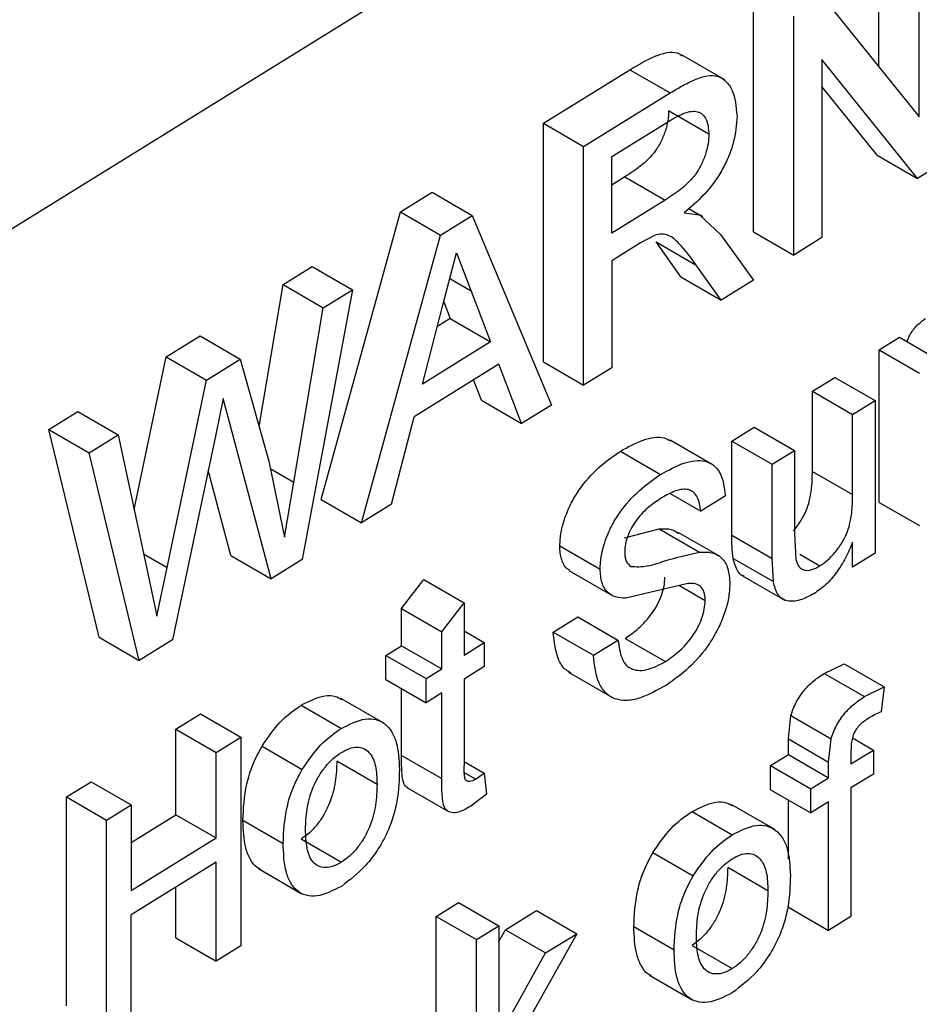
# Model space of a CAD drawing. Header units: millimetres. Extents: x -0.57 to 0.95, y -0.4 to 0.71.
# Tile 250 of 256: x 0.8311 to 0.8438, y 0.3824 to 0.3962. Entities that reach past the tile are written whole.
import ezdxf

# ---------------------------------------------------------------- set-up
doc = ezdxf.new("R2010")
doc.units = ezdxf.units.MM
doc.layers.add('FORMAT', color=7, linetype='Continuous')

msp = doc.modelspace()

# ---------------------------------------------------------------- linework, layer by layer
at = {"layer": 'FORMAT', "color": 7, "linetype": 'Continuous', "lineweight": 25}
for p, q in [((0.814893, 0.383309), (0.851721, 0.406108)), ((0.843222, 0.395573), (0.843222, 0.397699)), ((0.843788, 0.394868), (0.843788, 0.397372)), ((0.84146, 0.393253), (0.84146, 0.396608)), ((0.842444, 0.39654), (0.843788, 0.394868)), ((0.842026, 0.392926), (0.842026, 0.396282)), ((0.841054, 0.395389), (0.840447, 0.395739)), ((0.843766, 0.394003), (0.842422, 0.395675)), ((0.842422, 0.395675), (0.842422, 0.393171)), ((0.838504, 0.394778), (0.83972, 0.395531)), ((0.83972, 0.395531), (0.840286, 0.395204)), ((0.8432, 0.39433), (0.842422, 0.395297)), ((0.83907, 0.394451), (0.840286, 0.395204)), ((0.840831, 0.394627), (0.840265, 0.394954)), ((0.838504, 0.391422), (0.838504, 0.394778)), ((0.838504, 0.394778), (0.83907, 0.394451)), ((0.839465, 0.394309), (0.840301, 0.394826)), ((0.83907, 0.391096), (0.83907, 0.394451)), ((0.839465, 0.393233), (0.839465, 0.394309)), ((0.8432, 0.39433), (0.843766, 0.394003)), ((0.844184, 0.394262), (0.843766, 0.394003)), ((0.83965, 0.394025), (0.839465, 0.39391)), ((0.83965, 0.394025), (0.840216, 0.393698)), ((0.836492, 0.393533), (0.836938, 0.393809)), ((0.836938, 0.393809), (0.837504, 0.393482)), ((0.840216, 0.393698), (0.839465, 0.393233)), ((0.835379, 0.389488), (0.836492, 0.393533)), ((0.836492, 0.393533), (0.837058, 0.393206)), ((0.837058, 0.393206), (0.837504, 0.393482)), ((0.837504, 0.393482), (0.838618, 0.390816)), ((0.840483, 0.393519), (0.840701, 0.393489)), ((0.840547, 0.393578), (0.840701, 0.393489)), ((0.840701, 0.393489), (0.840996, 0.393215)), ((0.840748, 0.393462), (0.840702, 0.393489)), ((0.835945, 0.389161), (0.837058, 0.393206)), ((0.840065, 0.393202), (0.83987, 0.393097)), ((0.840996, 0.393215), (0.841457, 0.392573)), ((0.84146, 0.393253), (0.842026, 0.392926)), ((0.83987, 0.393097), (0.839465, 0.392846)), ((0.840437, 0.392619), (0.840088, 0.393112)), ((0.840088, 0.393112), (0.840654, 0.392785)), ((0.842422, 0.393171), (0.842026, 0.392926)), ((0.83709, 0.392219), (0.837281, 0.392957)), ((0.837281, 0.392957), (0.837487, 0.392418)), ((0.834842, 0.392511), (0.83525, 0.392764)), ((0.83525, 0.392764), (0.835817, 0.392437)), ((0.839465, 0.392846), (0.839465, 0.391341)), ((0.841003, 0.392293), (0.840654, 0.392785)), ((0.834505, 0.390515), (0.834842, 0.392511)), ((0.834842, 0.392511), (0.835408, 0.392184)), ((0.837487, 0.392418), (0.837186, 0.392591)), ((0.840437, 0.392619), (0.841003, 0.392293)), ((0.841457, 0.392573), (0.841003, 0.392293)), ((0.835817, 0.392437), (0.83511, 0.388644)), ((0.835408, 0.392184), (0.835817, 0.392437)), ((0.837487, 0.392418), (0.83776, 0.391704)), ((0.836803, 0.391112), (0.83709, 0.392219)), ((0.837103, 0.392269), (0.837194, 0.392031)), ((0.834994, 0.389734), (0.835408, 0.392184)), ((0.837194, 0.392031), (0.837012, 0.391919)), ((0.837194, 0.392031), (0.83776, 0.391704)), ((0.833198, 0.391494), (0.833674, 0.391788)), ((0.833674, 0.391788), (0.83424, 0.391461)), ((0.83776, 0.391704), (0.836803, 0.391112)), ((0.843228, 0.391594), (0.843511, 0.391769)), ((0.843511, 0.391769), (0.844077, 0.391442)), ((0.843228, 0.389448), (0.843228, 0.391594)), ((0.843228, 0.391594), (0.843794, 0.391267)), ((0.832747, 0.389346), (0.833198, 0.391494)), ((0.833198, 0.391494), (0.833764, 0.391167)), ((0.833764, 0.391167), (0.83424, 0.391461)), ((0.83424, 0.391461), (0.834641, 0.390028)), ((0.837879, 0.391391), (0.836684, 0.390651)), ((0.838198, 0.390556), (0.837879, 0.391391)), ((0.838504, 0.391422), (0.83907, 0.391096)), ((0.839465, 0.391341), (0.83907, 0.391096)), ((0.833211, 0.388534), (0.833764, 0.391167)), ((0.837632, 0.390883), (0.837522, 0.39117)), ((0.842287, 0.391011), (0.842602, 0.391206)), ((0.842602, 0.391206), (0.843168, 0.390879)), ((0.842287, 0.389884), (0.842287, 0.391011)), ((0.842287, 0.391011), (0.842853, 0.390684)), ((0.834001, 0.390908), (0.833895, 0.390403)), ((0.834089, 0.390577), (0.834001, 0.390908)), ((0.837632, 0.390883), (0.838198, 0.390556)), ((0.842853, 0.390684), (0.843168, 0.390879)), ((0.843168, 0.390879), (0.843168, 0.388734)), ((0.831547, 0.390472), (0.831956, 0.390724)), ((0.831956, 0.390724), (0.832522, 0.390398)), ((0.838618, 0.390816), (0.838198, 0.390556)), ((0.834675, 0.388375), (0.834089, 0.390577)), ((0.836365, 0.389421), (0.836684, 0.390651)), ((0.842853, 0.389557), (0.842853, 0.390684)), ((0.832254, 0.387553), (0.831547, 0.390472)), ((0.831547, 0.390472), (0.832113, 0.390145)), ((0.841155, 0.39031), (0.841469, 0.390505)), ((0.841469, 0.390505), (0.842035, 0.390178)), ((0.832113, 0.390145), (0.832522, 0.390398)), ((0.832522, 0.390398), (0.832938, 0.388449)), ((0.833895, 0.390403), (0.833288, 0.387516)), ((0.840893, 0.389973), (0.840287, 0.390323)), ((0.841155, 0.388987), (0.841155, 0.39031)), ((0.841155, 0.39031), (0.841721, 0.389983)), ((0.83282, 0.387226), (0.832113, 0.390145)), ((0.839587, 0.390168), (0.840153, 0.389841)), ((0.841721, 0.389983), (0.842035, 0.390178)), ((0.842035, 0.390178), (0.842035, 0.389011)), ((0.834641, 0.390028), (0.834864, 0.388961)), ((0.834109, 0.388702), (0.83379, 0.389902)), ((0.834662, 0.389926), (0.834994, 0.389734)), ((0.841721, 0.388661), (0.841721, 0.389983)), ((0.842287, 0.389884), (0.842853, 0.389557)), ((0.834864, 0.388961), (0.834994, 0.389734)), ((0.835379, 0.389488), (0.835945, 0.389161)), ((0.840289, 0.389571), (0.840717, 0.389324)), ((0.841063, 0.389538), (0.840717, 0.389324)), ((0.843228, 0.389448), (0.843794, 0.389121)), ((0.836365, 0.389421), (0.835945, 0.389161)), ((0.839645, 0.388951), (0.840134, 0.389076)), ((0.840134, 0.389076), (0.8407, 0.388749)), ((0.840989, 0.388685), (0.840401, 0.389025)), ((0.841155, 0.388987), (0.841721, 0.388661)), ((0.842035, 0.389011), (0.842054, 0.388646)), ((0.842853, 0.388539), (0.842853, 0.388889)), ((0.838735, 0.388836), (0.839301, 0.38851)), ((0.832879, 0.388725), (0.833211, 0.388534)), ((0.834109, 0.388702), (0.834675, 0.388375)), ((0.83511, 0.388644), (0.834675, 0.388375)), ((0.841173, 0.388661), (0.841739, 0.388334)), ((0.841739, 0.388334), (0.841721, 0.388661)), ((0.842111, 0.388718), (0.842393, 0.388555)), ((0.843168, 0.388734), (0.842853, 0.388539)), ((0.833066, 0.387848), (0.833211, 0.388534)), ((0.83886, 0.388492), (0.839446, 0.388154)), ((0.832938, 0.388449), (0.833066, 0.387848)), ((0.836508, 0.387955), (0.836822, 0.388364)), ((0.836822, 0.388364), (0.837388, 0.388037)), ((0.841306, 0.388415), (0.841859, 0.388096)), ((0.840518, 0.388303), (0.839664, 0.388099)), ((0.840416, 0.388279), (0.84078, 0.388069)), ((0.841861, 0.388095), (0.8419, 0.388073)), ((0.836508, 0.387433), (0.836508, 0.387955)), ((0.836508, 0.387955), (0.837074, 0.387629)), ((0.837074, 0.387629), (0.837388, 0.388037)), ((0.837388, 0.388037), (0.837388, 0.387301)), ((0.838641, 0.387625), (0.838987, 0.387839)), ((0.838987, 0.387839), (0.839553, 0.387512)), ((0.837388, 0.38764), (0.837671, 0.387476)), ((0.832254, 0.387553), (0.83282, 0.387226)), ((0.833288, 0.387516), (0.83282, 0.387226)), ((0.837074, 0.387106), (0.837074, 0.387629)), ((0.838641, 0.387625), (0.839207, 0.387298)), ((0.839207, 0.387298), (0.839553, 0.387512)), ((0.839654, 0.387536), (0.84022, 0.387209)), ((0.836287, 0.387297), (0.836508, 0.387433)), ((0.836508, 0.387433), (0.837074, 0.387106)), ((0.837388, 0.387301), (0.837671, 0.387476)), ((0.837671, 0.387476), (0.837671, 0.387138)), ((0.836287, 0.386958), (0.836287, 0.387297)), ((0.836287, 0.387297), (0.836853, 0.38697)), ((0.836853, 0.38697), (0.837074, 0.387106)), ((0.837671, 0.387138), (0.837388, 0.386962)), ((0.842455, 0.387044), (0.842733, 0.387179)), ((0.842733, 0.387179), (0.843299, 0.386852)), ((0.836287, 0.386958), (0.836853, 0.386631)), ((0.836853, 0.386631), (0.836853, 0.38697)), ((0.837388, 0.386962), (0.837388, 0.385745)), ((0.838857, 0.387059), (0.839467, 0.386707)), ((0.842455, 0.387044), (0.843021, 0.386717)), ((0.836508, 0.38589), (0.836508, 0.386831)), ((0.843021, 0.386717), (0.843299, 0.386852)), ((0.843299, 0.386852), (0.843255, 0.386504)), ((0.836259, 0.386343), (0.835656, 0.386691)), ((0.837074, 0.386768), (0.836853, 0.386631)), ((0.837074, 0.385564), (0.837074, 0.386768)), ((0.835096, 0.386597), (0.835662, 0.38627)), ((0.833336, 0.38626), (0.833682, 0.386474)), ((0.833682, 0.386474), (0.834248, 0.386148)), ((0.841949, 0.386121), (0.841983, 0.386449)), ((0.841983, 0.386449), (0.842549, 0.386122)), ((0.833336, 0.385056), (0.833336, 0.38626)), ((0.833336, 0.38626), (0.833902, 0.385933)), ((0.833902, 0.385933), (0.834248, 0.386148)), ((0.834248, 0.386148), (0.834248, 0.383212)), ((0.841949, 0.385903), (0.841949, 0.386121)), ((0.841949, 0.386121), (0.842515, 0.385794)), ((0.842515, 0.385794), (0.842549, 0.386122)), ((0.842851, 0.386135), (0.843145, 0.385965)), ((0.834547, 0.386021), (0.835113, 0.385694)), ((0.833902, 0.384729), (0.833902, 0.385933)), ((0.836508, 0.38589), (0.837074, 0.385564)), ((0.841698, 0.385747), (0.841949, 0.385903)), ((0.841949, 0.385903), (0.842515, 0.385576)), ((0.84283, 0.385771), (0.843145, 0.385965)), ((0.84283, 0.385952), (0.84283, 0.385771)), ((0.843145, 0.385965), (0.843145, 0.385627)), ((0.836164, 0.385483), (0.835598, 0.38581)), ((0.837388, 0.385805), (0.837671, 0.385641)), ((0.841698, 0.385408), (0.841698, 0.385747)), ((0.841698, 0.385747), (0.842264, 0.38542)), ((0.842515, 0.385576), (0.842515, 0.385794)), ((0.837548, 0.385556), (0.837392, 0.385646)), ((0.837548, 0.385556), (0.837671, 0.385641)), ((0.837671, 0.385641), (0.837703, 0.385345)), ((0.842264, 0.38542), (0.842515, 0.385576)), ((0.843145, 0.385627), (0.84283, 0.385432)), ((0.831795, 0.385306), (0.832141, 0.38552)), ((0.832141, 0.38552), (0.832707, 0.385193)), ((0.836583, 0.385439), (0.837171, 0.3851)), ((0.84283, 0.385432), (0.84283, 0.383625)), ((0.831795, 0.38237), (0.831795, 0.385306)), ((0.831795, 0.385306), (0.832361, 0.384979)), ((0.837703, 0.385345), (0.837481, 0.385175)), ((0.841698, 0.385408), (0.842264, 0.385081)), ((0.842264, 0.385081), (0.842264, 0.38542)), ((0.832361, 0.384979), (0.832707, 0.385193)), ((0.832707, 0.385193), (0.832707, 0.383989)), ((0.841757, 0.384847), (0.841154, 0.385195)), ((0.841949, 0.384431), (0.841949, 0.385263)), ((0.842515, 0.385237), (0.842264, 0.385081)), ((0.842515, 0.38343), (0.842515, 0.385237)), ((0.832707, 0.384666), (0.833336, 0.385056)), ((0.833336, 0.385056), (0.833902, 0.384729)), ((0.840594, 0.385101), (0.84116, 0.384774)), ((0.832361, 0.382043), (0.832361, 0.384979)), ((0.834277, 0.384979), (0.834843, 0.384653)), ((0.832707, 0.383989), (0.833902, 0.384729)), ((0.835096, 0.384715), (0.835662, 0.384388)), ((0.840045, 0.384525), (0.840611, 0.384199)), ((0.833902, 0.38439), (0.832707, 0.38365)), ((0.833902, 0.382997), (0.833902, 0.38439)), ((0.834496, 0.384298), (0.835099, 0.38395)), ((0.841662, 0.383987), (0.841096, 0.384314)), ((0.833336, 0.383324), (0.833336, 0.38404)), ((0.836997, 0.383627), (0.837312, 0.383822)), ((0.837312, 0.383822), (0.837878, 0.383495)), ((0.832707, 0.382257), (0.832707, 0.38365)), ((0.836997, 0.380988), (0.836997, 0.383627)), ((0.836997, 0.383627), (0.837563, 0.383301)), ((0.837969, 0.383439), (0.838407, 0.38371)), ((0.838407, 0.38371), (0.838973, 0.383383)), ((0.841949, 0.383757), (0.842515, 0.38343)), ((0.84283, 0.383625), (0.842515, 0.38343)), ((0.837563, 0.383301), (0.837878, 0.383495)), ((0.837878, 0.383495), (0.837878, 0.381938)), ((0.837878, 0.383275), (0.837969, 0.383439)), ((0.837969, 0.383439), (0.838535, 0.383112)), ((0.838973, 0.383383), (0.838285, 0.382155)), ((0.838535, 0.383112), (0.838973, 0.383383)), ((0.839775, 0.383484), (0.840341, 0.383157)), ((0.833336, 0.383324), (0.833902, 0.382997)), ((0.834248, 0.383212), (0.833902, 0.382997)), ((0.837563, 0.380365), (0.837563, 0.383301)), ((0.840594, 0.383219), (0.84116, 0.382892)), ((0.837878, 0.381938), (0.838535, 0.383112)), ((0.839994, 0.382802), (0.840597, 0.382454))]:
    msp.add_line(p, q, dxfattribs=at)
for points, knots in [([(0.83972, 0.395531), (0.839836, 0.395599), (0.840013, 0.395704), (0.840237, 0.395778), (0.840374, 0.395784), (0.840432, 0.395742), (0.840454, 0.395725)], [0, 0, 0, 0, 0.436727, 0.669326, 0.875485, 1, 1, 1, 1]), ([(0.840286, 0.395204), (0.840344, 0.395239), (0.840459, 0.395309), (0.840635, 0.395395), (0.840804, 0.395454), (0.84096, 0.395452), (0.841077, 0.395374), (0.841195, 0.395208), (0.841214, 0.395012), (0.841227, 0.394882)], [0, 0, 0, 0, 0.125314, 0.250281, 0.383725, 0.501552, 0.626685, 0.751475, 1, 1, 1, 1]), ([(0.840265, 0.394954), (0.840263, 0.394908), (0.840259, 0.394817), (0.84022, 0.394666), (0.84016, 0.394517), (0.840077, 0.394382), (0.839976, 0.394268), (0.839834, 0.394144), (0.839722, 0.394072), (0.83965, 0.394025)], [0, 0, 0, 0, 0.1267851, 0.2524204, 0.381095, 0.5039393, 0.6184204, 0.7529245, 1, 1, 1, 1]), ([(0.840301, 0.394826), (0.840366, 0.394863), (0.840466, 0.394921), (0.840591, 0.39495), (0.840677, 0.394945), (0.840745, 0.394905), (0.840815, 0.394814), (0.840825, 0.394701), (0.840831, 0.394627)], [0, 0, 0, 0, 0.24927, 0.383122, 0.500347, 0.624345, 0.751002, 1, 1, 1, 1]), ([(0.841227, 0.394882), (0.841218, 0.394758), (0.841204, 0.394572), (0.84111, 0.394305), (0.840984, 0.394047), (0.840769, 0.393761), (0.840578, 0.3936), (0.840483, 0.393519)], [0, 0, 0, 0, 0.251009, 0.377767, 0.502568, 0.751965, 1, 1, 1, 1]), ([(0.840831, 0.394627), (0.840829, 0.394582), (0.840825, 0.394492), (0.840787, 0.394343), (0.840728, 0.394195), (0.840646, 0.394059), (0.840546, 0.393944), (0.840402, 0.393819), (0.840289, 0.393746), (0.840216, 0.393698)], [0, 0, 0, 0, 0.124601, 0.249715, 0.377147, 0.499274, 0.614176, 0.749446, 1, 1, 1, 1]), ([(0.840654, 0.392785), (0.840576, 0.392891), (0.84046, 0.393049), (0.840296, 0.393198), (0.840172, 0.393226), (0.840101, 0.39321), (0.840065, 0.393202)], [0, 0, 0, 0, 0.501036, 0.750481, 0.875477, 1, 1, 1, 1]), ([(0.843617, 0.391708), (0.843629, 0.391736), (0.843663, 0.391819), (0.843756, 0.391943), (0.843837, 0.392003), (0.843878, 0.392033)], [0, 0, 0, 0, 0.207454, 0.6029405, 1, 1, 1, 1]), ([(0.839587, 0.390168), (0.839694, 0.390226), (0.839909, 0.390344), (0.840158, 0.390385), (0.840266, 0.390328), (0.840295, 0.390312)], [0, 0, 0, 0, 0.418938, 0.840431, 1, 1, 1, 1]), ([(0.838735, 0.388836), (0.838739, 0.388899), (0.838745, 0.389024), (0.838803, 0.389231), (0.838889, 0.389436), (0.839043, 0.389691), (0.839284, 0.389957), (0.839486, 0.390097), (0.839587, 0.390168)], [0, 0, 0, 0, 0.124529, 0.249647, 0.375658, 0.500018, 0.749389, 1, 1, 1, 1]), ([(0.840153, 0.389841), (0.840262, 0.389901), (0.840479, 0.390021), (0.840738, 0.390053), (0.840899, 0.389978), (0.841023, 0.389837), (0.841047, 0.389658), (0.841063, 0.389538)], [0, 0, 0, 0, 0.251337, 0.501121, 0.626634, 0.751671, 1, 1, 1, 1]), ([(0.842016, 0.389047), (0.842022, 0.389053), (0.842064, 0.389096), (0.84213, 0.389191), (0.842203, 0.389328), (0.84225, 0.389474), (0.842283, 0.389663), (0.842286, 0.389797), (0.842287, 0.389884)], [0, 0, 0, 0, 0.030625, 0.196923, 0.353391, 0.501557, 0.677398, 1, 1, 1, 1]), ([(0.839301, 0.38851), (0.839305, 0.388573), (0.839311, 0.388699), (0.83937, 0.388907), (0.839456, 0.389111), (0.839611, 0.389366), (0.839851, 0.389631), (0.840053, 0.389771), (0.840153, 0.389841)], [0, 0, 0, 0, 0.125994, 0.251017, 0.377332, 0.501349, 0.751048, 1, 1, 1, 1]), ([(0.840717, 0.389324), (0.840713, 0.389361), (0.840704, 0.389434), (0.840669, 0.389525), (0.840618, 0.389595), (0.840547, 0.389632), (0.84046, 0.389635), (0.840333, 0.389605), (0.840233, 0.389548), (0.840167, 0.389511)], [0, 0, 0, 0, 0.125861, 0.250536, 0.376769, 0.500321, 0.619419, 0.750882, 1, 1, 1, 1]), ([(0.840167, 0.389511), (0.840108, 0.389471), (0.839989, 0.389393), (0.839844, 0.389249), (0.839747, 0.389103), (0.839692, 0.388984), (0.839653, 0.388862), (0.839649, 0.388788), (0.839647, 0.388751)], [0, 0, 0, 0, 0.249999, 0.499371, 0.624919, 0.749961, 0.875227, 1, 1, 1, 1]), ([(0.842393, 0.388555), (0.842429, 0.38858), (0.842501, 0.38863), (0.842605, 0.38874), (0.842697, 0.388865), (0.84277, 0.389003), (0.842817, 0.389148), (0.84285, 0.389337), (0.842852, 0.389471), (0.842853, 0.389557)], [0, 0, 0, 0, 0.125556, 0.250706, 0.380175, 0.501125, 0.615781, 0.751047, 1, 1, 1, 1]), ([(0.840134, 0.389076), (0.840193, 0.389079), (0.840295, 0.389084), (0.840373, 0.389034), (0.840405, 0.389012)], [0, 0, 0, 0, 0.574816, 1, 1, 1, 1]), ([(0.841173, 0.388661), (0.841166, 0.388713), (0.841154, 0.388817), (0.841155, 0.388931), (0.841155, 0.388987)], [0, 0, 0, 0, 0.499819, 1, 1, 1, 1]), ([(0.842853, 0.388889), (0.842822, 0.388815), (0.842759, 0.388666), (0.842629, 0.388458), (0.842475, 0.388279), (0.842364, 0.388202), (0.842308, 0.388164)], [0, 0, 0, 0, 0.250214, 0.500524, 0.750557, 1, 1, 1, 1]), ([(0.838875, 0.388492), (0.838862, 0.388499), (0.838807, 0.388528), (0.838766, 0.388621), (0.838738, 0.388736), (0.838736, 0.388803), (0.838735, 0.388836)], [0, 0, 0, 0, 0.140259, 0.5694, 0.784318, 1, 1, 1, 1]), ([(0.839647, 0.388751), (0.839648, 0.388727), (0.83965, 0.38868), (0.839672, 0.3886), (0.83971, 0.388568), (0.839735, 0.388546)], [0, 0, 0, 0, 0.251691, 0.502375, 1, 1, 1, 1]), ([(0.839735, 0.388546), (0.83981, 0.388543), (0.83996, 0.388537), (0.840296, 0.388659), (0.840539, 0.388713), (0.8407, 0.388749)], [0, 0, 0, 0, 0.249082, 0.499438, 1, 1, 1, 1]), ([(0.8407, 0.388749), (0.840759, 0.38875), (0.840875, 0.388752), (0.841017, 0.388678), (0.841111, 0.388526), (0.841121, 0.388377), (0.841126, 0.388303)], [0, 0, 0, 0, 0.251635, 0.501876, 0.750884, 1, 1, 1, 1]), ([(0.841327, 0.388408), (0.841316, 0.388412), (0.841281, 0.388424), (0.841216, 0.388497), (0.84119, 0.388595), (0.841173, 0.388661)], [0, 0, 0, 0, 0.117019, 0.410557, 1, 1, 1, 1]), ([(0.842054, 0.388646), (0.842066, 0.38861), (0.84209, 0.388537), (0.842172, 0.388487), (0.842278, 0.388493), (0.842355, 0.388534), (0.842393, 0.388555)], [0, 0, 0, 0, 0.249817, 0.499751, 0.750207, 1, 1, 1, 1]), ([(0.839664, 0.388099), (0.839614, 0.388102), (0.839515, 0.388107), (0.839395, 0.388179), (0.839316, 0.388315), (0.839306, 0.388445), (0.839301, 0.38851)], [0, 0, 0, 0, 0.25011, 0.500402, 0.750359, 1, 1, 1, 1]), ([(0.839654, 0.387536), (0.839719, 0.387581), (0.839849, 0.387671), (0.840005, 0.387842), (0.840108, 0.388005), (0.840166, 0.388137), (0.840206, 0.388271), (0.840211, 0.388354), (0.840214, 0.388395)], [0, 0, 0, 0, 0.247946, 0.497181, 0.625095, 0.747604, 0.873353, 1, 1, 1, 1]), ([(0.842308, 0.388164), (0.842242, 0.388129), (0.84211, 0.38806), (0.841958, 0.388051), (0.841858, 0.38809), (0.84178, 0.388169), (0.841755, 0.388267), (0.841739, 0.388334)], [0, 0, 0, 0, 0.251056, 0.504208, 0.628842, 0.748423, 1, 1, 1, 1]), ([(0.841126, 0.388303), (0.841122, 0.388236), (0.841115, 0.388102), (0.841053, 0.387883), (0.840963, 0.387667), (0.840803, 0.387395), (0.840554, 0.387104), (0.840341, 0.386954), (0.840235, 0.38688)], [0, 0, 0, 0, 0.1264624, 0.2518164, 0.3765274, 0.5024304, 0.7519728, 1, 1, 1, 1]), ([(0.84078, 0.388069), (0.840777, 0.388112), (0.84077, 0.388199), (0.84071, 0.388281), (0.840621, 0.388312), (0.840553, 0.388306), (0.840518, 0.388303)], [0, 0, 0, 0, 0.251222, 0.500765, 0.750647, 1, 1, 1, 1]), ([(0.84022, 0.387209), (0.840285, 0.387255), (0.840417, 0.387345), (0.840573, 0.387518), (0.840675, 0.387681), (0.840733, 0.387813), (0.840772, 0.387946), (0.840777, 0.388028), (0.84078, 0.388069)], [0, 0, 0, 0, 0.250671, 0.500141, 0.628304, 0.750407, 0.875541, 1, 1, 1, 1]), ([(0.838892, 0.387048), (0.838868, 0.387061), (0.838797, 0.387099), (0.838683, 0.387269), (0.838658, 0.387483), (0.838641, 0.387625)], [0, 0, 0, 0, 0.148852, 0.436492, 1, 1, 1, 1]), ([(0.839553, 0.387512), (0.839566, 0.387421), (0.839586, 0.387284), (0.839664, 0.387152), (0.839781, 0.387081), (0.839971, 0.387078), (0.840137, 0.387166), (0.84022, 0.387209)], [0, 0, 0, 0, 0.251069, 0.376752, 0.502113, 0.751987, 1, 1, 1, 1]), ([(0.840235, 0.38688), (0.840107, 0.386808), (0.839912, 0.386699), (0.839671, 0.386654), (0.839509, 0.386675), (0.839379, 0.386759), (0.839247, 0.386941), (0.839223, 0.387156), (0.839207, 0.387298)], [0, 0, 0, 0, 0.250931, 0.381151, 0.501173, 0.624824, 0.752131, 1, 1, 1, 1]), ([(0.841983, 0.386449), (0.842006, 0.386513), (0.842052, 0.386641), (0.842173, 0.386814), (0.842311, 0.38695), (0.842407, 0.387012), (0.842455, 0.387044)], [0, 0, 0, 0, 0.247341, 0.497578, 0.74807, 1, 1, 1, 1]), ([(0.835096, 0.386597), (0.83521, 0.386654), (0.835381, 0.38674), (0.835569, 0.386733), (0.835638, 0.386694), (0.835666, 0.386678)], [0, 0, 0, 0, 0.540858, 0.810899, 1, 1, 1, 1]), ([(0.842549, 0.386122), (0.842559, 0.386154), (0.842579, 0.386218), (0.842641, 0.386344), (0.84274, 0.386488), (0.842878, 0.386623), (0.842973, 0.386686), (0.843021, 0.386717)], [0, 0, 0, 0, 0.125055, 0.250513, 0.500111, 0.749272, 1, 1, 1, 1]), ([(0.834547, 0.386021), (0.834629, 0.386142), (0.834794, 0.386384), (0.834995, 0.386526), (0.835096, 0.386597)], [0, 0, 0, 0, 0.499639, 1, 1, 1, 1]), ([(0.835662, 0.38627), (0.835777, 0.386328), (0.83595, 0.386416), (0.836151, 0.386402), (0.836277, 0.386341), (0.836374, 0.38623), (0.836462, 0.386029), (0.836472, 0.385828), (0.836479, 0.385695)], [0, 0, 0, 0, 0.249839, 0.374337, 0.500081, 0.622936, 0.750936, 1, 1, 1, 1]), ([(0.843079, 0.386414), (0.843044, 0.38639), (0.842989, 0.386354), (0.842922, 0.386285), (0.842879, 0.386222), (0.842853, 0.386153), (0.842832, 0.38606), (0.842831, 0.385995), (0.84283, 0.385952)], [0, 0, 0, 0, 0.250021, 0.389238, 0.500409, 0.618042, 0.751264, 1, 1, 1, 1]), ([(0.843255, 0.386504), (0.843226, 0.386491), (0.843167, 0.386466), (0.843108, 0.386431), (0.843079, 0.386414)], [0, 0, 0, 0, 0.500006, 1, 1, 1, 1]), ([(0.835113, 0.385694), (0.835195, 0.385815), (0.83536, 0.386057), (0.835561, 0.386199), (0.835662, 0.38627)], [0, 0, 0, 0, 0.4997425, 1, 1, 1, 1]), ([(0.834277, 0.384979), (0.834285, 0.385145), (0.834298, 0.385395), (0.834408, 0.385761), (0.834501, 0.385935), (0.834547, 0.386021)], [0, 0, 0, 0, 0.500634, 0.751154, 1, 1, 1, 1]), ([(0.835662, 0.385931), (0.8357, 0.385952), (0.835776, 0.385994), (0.835883, 0.386012), (0.835977, 0.385992), (0.836079, 0.385919), (0.836155, 0.38575), (0.836161, 0.385572), (0.836164, 0.385483)], [0, 0, 0, 0, 0.124915, 0.250214, 0.373421, 0.50038, 0.749935, 1, 1, 1, 1]), ([(0.835158, 0.384849), (0.835161, 0.384942), (0.835167, 0.38513), (0.835239, 0.385395), (0.83534, 0.385597), (0.835437, 0.385734), (0.835546, 0.385852), (0.835623, 0.385905), (0.835662, 0.385931)], [0, 0, 0, 0, 0.249783, 0.499248, 0.624432, 0.748556, 0.874819, 1, 1, 1, 1]), ([(0.836601, 0.385435), (0.836588, 0.385442), (0.836551, 0.385461), (0.836525, 0.385545), (0.836509, 0.385692), (0.836508, 0.385811), (0.836508, 0.38589)], [0, 0, 0, 0, 0.119225, 0.334501, 0.55868, 1, 1, 1, 1]), ([(0.835598, 0.38581), (0.835595, 0.385715), (0.835589, 0.385526), (0.83552, 0.385259), (0.835418, 0.385054), (0.835323, 0.384914), (0.835213, 0.384796), (0.835135, 0.384742), (0.835096, 0.384715)], [0, 0, 0, 0, 0.250022, 0.499558, 0.62577, 0.749974, 0.87303, 1, 1, 1, 1]), ([(0.837548, 0.385556), (0.837519, 0.38554), (0.837476, 0.385516), (0.837428, 0.385524), (0.837399, 0.385555), (0.83739, 0.385636), (0.837389, 0.385702), (0.837388, 0.385745)], [0, 0, 0, 0, 0.248701, 0.37567, 0.498614, 0.6804, 1, 1, 1, 1]), ([(0.834843, 0.384653), (0.834851, 0.384819), (0.834864, 0.385068), (0.834974, 0.385434), (0.835067, 0.385608), (0.835113, 0.385694)], [0, 0, 0, 0, 0.50038, 0.750991, 1, 1, 1, 1]), ([(0.836479, 0.385695), (0.836475, 0.38555), (0.836469, 0.385329), (0.83639, 0.38501), (0.836296, 0.384771), (0.836166, 0.384546), (0.83596, 0.384272), (0.83578, 0.384138), (0.835662, 0.384049)], [0, 0, 0, 0, 0.25138, 0.380362, 0.501303, 0.62391, 0.752379, 1, 1, 1, 1]), ([(0.837481, 0.385175), (0.837414, 0.385137), (0.837313, 0.38508), (0.837195, 0.385083), (0.837124, 0.385125), (0.83709, 0.385218), (0.837076, 0.385366), (0.837074, 0.385485), (0.837074, 0.385564)], [0, 0, 0, 0, 0.250127, 0.375565, 0.500355, 0.621938, 0.750221, 1, 1, 1, 1]), ([(0.836164, 0.385483), (0.836161, 0.385388), (0.836155, 0.385199), (0.836086, 0.384932), (0.835984, 0.384727), (0.835888, 0.384587), (0.835779, 0.384469), (0.835701, 0.384415), (0.835662, 0.384388)], [0, 0, 0, 0, 0.249779, 0.49896, 0.626368, 0.749406, 0.874086, 1, 1, 1, 1]), ([(0.840594, 0.385101), (0.840708, 0.385158), (0.840879, 0.385244), (0.841067, 0.385238), (0.841136, 0.385199), (0.841164, 0.385183)], [0, 0, 0, 0, 0.5408585, 0.8108994, 1, 1, 1, 1]), ([(0.840045, 0.384525), (0.840127, 0.384646), (0.840291, 0.384888), (0.840493, 0.38503), (0.840594, 0.385101)], [0, 0, 0, 0, 0.4996393, 1, 1, 1, 1]), ([(0.834524, 0.38429), (0.834508, 0.384297), (0.834449, 0.384323), (0.834377, 0.384424), (0.834292, 0.384633), (0.834283, 0.384842), (0.834277, 0.384979)], [0, 0, 0, 0, 0.086381, 0.305684, 0.542681, 1, 1, 1, 1]), ([(0.84116, 0.384774), (0.841275, 0.384833), (0.841448, 0.38492), (0.841648, 0.384906), (0.841774, 0.384845), (0.841872, 0.384734), (0.84196, 0.384534), (0.84197, 0.384333), (0.841977, 0.3842)], [0, 0, 0, 0, 0.249839, 0.374337, 0.500081, 0.622936, 0.750936, 1, 1, 1, 1]), ([(0.835662, 0.384388), (0.835623, 0.384367), (0.835546, 0.384324), (0.835437, 0.384306), (0.83534, 0.384324), (0.835238, 0.384401), (0.835167, 0.384577), (0.835161, 0.384758), (0.835158, 0.384849)], [0, 0, 0, 0, 0.1248659, 0.2501927, 0.3753362, 0.5001327, 0.749374, 1, 1, 1, 1]), ([(0.840611, 0.384199), (0.840693, 0.384319), (0.840858, 0.384561), (0.841059, 0.384703), (0.84116, 0.384774)], [0, 0, 0, 0, 0.499743, 1, 1, 1, 1]), ([(0.835662, 0.384049), (0.835544, 0.383989), (0.835367, 0.383899), (0.835162, 0.383915), (0.835035, 0.38398), (0.83494, 0.384099), (0.834858, 0.384311), (0.834849, 0.384517), (0.834843, 0.384653)], [0, 0, 0, 0, 0.250294, 0.375787, 0.501387, 0.621926, 0.751903, 1, 1, 1, 1]), ([(0.839775, 0.383484), (0.839783, 0.38365), (0.839796, 0.383899), (0.839906, 0.384266), (0.839998, 0.384439), (0.840045, 0.384525)], [0, 0, 0, 0, 0.500634, 0.751154, 1, 1, 1, 1]), ([(0.84116, 0.384435), (0.841198, 0.384457), (0.841274, 0.384499), (0.841381, 0.384516), (0.841475, 0.384497), (0.841577, 0.384424), (0.841653, 0.384254), (0.841659, 0.384076), (0.841662, 0.383987)], [0, 0, 0, 0, 0.124915, 0.250214, 0.373421, 0.50038, 0.749935, 1, 1, 1, 1]), ([(0.840655, 0.383353), (0.840659, 0.383447), (0.840665, 0.383634), (0.840737, 0.383899), (0.840838, 0.384102), (0.840935, 0.384239), (0.841044, 0.384356), (0.841121, 0.384409), (0.84116, 0.384435)], [0, 0, 0, 0, 0.249783, 0.499248, 0.624432, 0.748556, 0.874819, 1, 1, 1, 1]), ([(0.840341, 0.383157), (0.840349, 0.383323), (0.840362, 0.383572), (0.840472, 0.383939), (0.840565, 0.384112), (0.840611, 0.384199)], [0, 0, 0, 0, 0.5003801, 0.750991, 1, 1, 1, 1]), ([(0.841096, 0.384314), (0.841093, 0.384219), (0.841087, 0.38403), (0.841018, 0.383763), (0.840915, 0.383558), (0.84082, 0.383419), (0.840711, 0.3833), (0.840633, 0.383246), (0.840594, 0.383219)], [0, 0, 0, 0, 0.250022, 0.499558, 0.62577, 0.749974, 0.87303, 1, 1, 1, 1]), ([(0.841977, 0.3842), (0.841973, 0.384054), (0.841967, 0.383833), (0.841888, 0.383514), (0.841794, 0.383275), (0.841664, 0.38305), (0.841458, 0.382777), (0.841278, 0.382642), (0.84116, 0.382553)], [0, 0, 0, 0, 0.25138, 0.380362, 0.501303, 0.62391, 0.752379, 1, 1, 1, 1]), ([(0.841662, 0.383987), (0.841659, 0.383893), (0.841653, 0.383704), (0.841584, 0.383436), (0.841482, 0.383231), (0.841386, 0.383091), (0.841277, 0.382973), (0.841199, 0.382919), (0.84116, 0.382892)], [0, 0, 0, 0, 0.249779, 0.49896, 0.626368, 0.749406, 0.874086, 1, 1, 1, 1]), ([(0.840022, 0.382794), (0.840005, 0.382801), (0.839947, 0.382827), (0.839875, 0.382929), (0.83979, 0.383138), (0.839781, 0.383346), (0.839775, 0.383484)], [0, 0, 0, 0, 0.086381, 0.305684, 0.542681, 1, 1, 1, 1]), ([(0.84116, 0.382892), (0.841121, 0.382871), (0.841044, 0.382828), (0.840935, 0.382811), (0.840838, 0.382828), (0.840736, 0.382905), (0.840664, 0.383082), (0.840658, 0.383262), (0.840655, 0.383353)], [0, 0, 0, 0, 0.124866, 0.250193, 0.375336, 0.500133, 0.749374, 1, 1, 1, 1]), ([(0.84116, 0.382553), (0.841042, 0.382493), (0.840865, 0.382403), (0.84066, 0.382419), (0.840533, 0.382484), (0.840438, 0.382603), (0.840356, 0.382815), (0.840347, 0.383022), (0.840341, 0.383157)], [0, 0, 0, 0, 0.250294, 0.375787, 0.501387, 0.621926, 0.751903, 1, 1, 1, 1])]:
    msp.add_open_spline(points, degree=3, knots=knots, dxfattribs=at)

doc.saveas('drawing.dxf')
